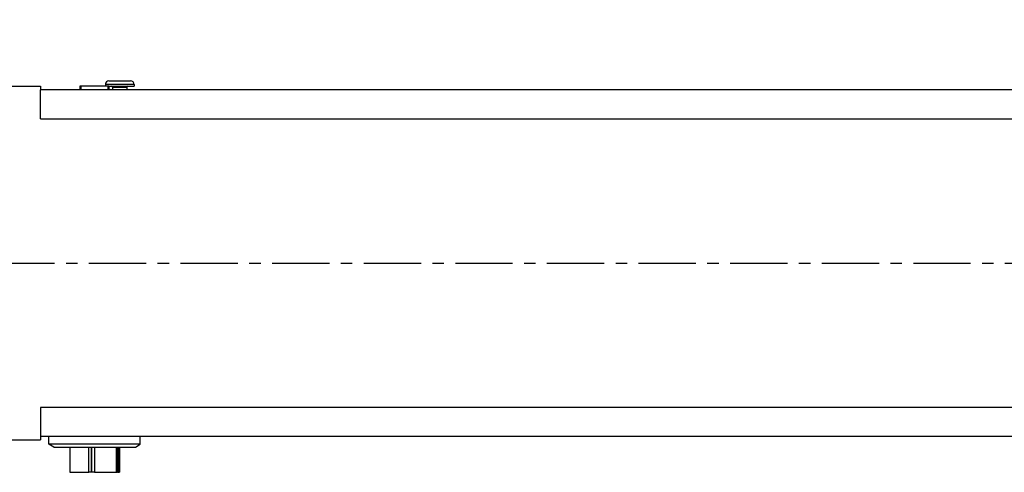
# Model space of a CAD drawing. Extents: x 47048 to 48733, y 10397 to 11585.
# Tile 3 of 25: x 47358 to 47631, y 10767 to 10892. Entities that reach past the tile are written whole.
import ezdxf

# ---------------------------------------------------------------- set-up
doc = ezdxf.new("R2010")
doc.units = 0
doc.header["$LTSCALE"] = 25.4
doc.linetypes.add('CENTER', pattern=[2, 1.25, -0.25, 0.25, -0.25])
doc.layers.get('0').update_dxf_attribs({"linetype": 'CONTINUOUS'})
doc.layers.get('Defpoints').update_dxf_attribs({"linetype": 'CONTINUOUS'})
doc.layers.add('ATA-CENTER', color=133, linetype='CENTER')
doc.layers.add('ATA-DIM', color=252, linetype='CONTINUOUS', lineweight=25)
doc.styles.get("Standard").update_dxf_attribs({"font": 'simplex.shx'})
doc.dimstyles.new('ata_A1', dxfattribs={"dimtxt": 4.2, "dimasz": 4.2, "dimexe": 2, "dimexo": 2, "dimgap": 2, "dimtad": 0, "dimtih": 1, "dimtoh": 1, "dimdec": 6, "dimdsep": 46, "dimtxsty": 'Standard', "dimcen": 0, "dimclrd": 252, "dimclre": 252, "dimclrt": 4, "dimadec": 6, "dimazin": 2, "dimtfac": 1, "dimtdec": 6, "dimtofl": 0, "dimtmove": 0, "dimatfit": 3, "dimfxl": 0, "dimtolj": 1, "dimtzin": 0, "dimlwd": 0, "dimlwe": 0, "dimarcsym": 0})

# ---------------------------------------------------------------- blocks, each defined once
blk = doc.blocks.new('*D19542')
at = {"layer": 'ATA-DIM', "color": 252, "lineweight": 0}
for p, q in [((47208.04, 11010), (47208.04, 11107.25)), ((47921.04, 10886), (47921.04, 11107.25)), ((47216.44, 11103.25), (47589.08, 11103.25)), ((47912.64, 11103.25), (47640, 11103.25))]:
    blk.add_line(p, q, dxfattribs=at)
at = {"layer": 'ATA-DIM', "color": 252}
for points in [[(47216.44, 11104.65), (47216.44, 11101.85), (47208.04, 11103.25)], [(47912.64, 11101.85), (47912.64, 11104.65), (47921.04, 11103.25)]]:
    blk.add_solid(points, dxfattribs=at)
at = {"layer": 'Defpoints', "color": 0}
for p in [(47921.04, 11103.25), (47208.04, 11006), (47921.04, 10882)]:
    blk.add_point(p, dxfattribs=at)
at = {"layer": 'ATA-DIM', "color": 4, "ltscale": 0.2, "insert": (47593.08, 11107.45), "char_height": 8.4, "attachment_point": 1}
blk.add_mtext('\\A1;   713', dxfattribs=at)
blk = doc.blocks.new('*D19558')
at = {"layer": 'ATA-DIM', "color": 252, "lineweight": 0}
for p, q in [((47208.04, 11010), (47208.04, 11107.25)), ((47921.04, 10886), (47921.04, 11107.25)), ((47216.44, 11103.25), (47589.08, 11103.25)), ((47912.64, 11103.25), (47640, 11103.25))]:
    blk.add_line(p, q, dxfattribs=at)
at = {"layer": 'ATA-DIM', "color": 252}
for points in [[(47216.44, 11104.65), (47216.44, 11101.85), (47208.04, 11103.25)], [(47912.64, 11101.85), (47912.64, 11104.65), (47921.04, 11103.25)]]:
    blk.add_solid(points, dxfattribs=at)
at = {"layer": 'Defpoints', "color": 0}
for p in [(47921.04, 11103.25), (47208.04, 11006), (47921.04, 10882)]:
    blk.add_point(p, dxfattribs=at)
at = {"layer": 'ATA-DIM', "color": 4, "ltscale": 0.2, "insert": (47593.08, 11107.45), "char_height": 8.4, "attachment_point": 1}
blk.add_mtext('\\A1;   713', dxfattribs=at)

msp = doc.modelspace()

# ---------------------------------------------------------------- linework, layer by layer
for p, q in [((47383.0396631, 10875.003029), (47389.0396631, 10875.003029)), ((47352.5396631, 10873.503029), (47364.0396631, 10873.503029)), ((47364.0396631, 10873.503029), (47364.0396631, 10872.503029)), ((47364.0396631, 10864.503029), (47364.0396631, 10872.503029)), ((47834.0396631, 10872.503029), (47364.0396631, 10872.503029)), ((47375.0396631, 10873.603029), (47375.2396631, 10873.603029)), ((47375.0396631, 10873.103029), (47375.0396631, 10873.603029)), ((47375.0396631, 10873.103029), (47375.2396631, 10873.103029)), ((47375.0396631, 10872.503029), (47375.0396631, 10873.103029)), ((47375.2396631, 10873.603029), (47382.8396631, 10873.603029)), ((47375.2396631, 10873.603029), (47375.2396631, 10872.503029)), ((47375.2546631, 10873.593029), (47382.8246631, 10873.593029)), ((47375.2546631, 10873.593029), (47375.2546631, 10872.593029)), ((47375.2546631, 10872.593029), (47382.8246631, 10872.593029)), ((47375.2546631, 10872.503029), (47375.2546631, 10872.593029)), ((47382.0396631, 10874.003029), (47382.0396631, 10873.603029)), ((47390.0396631, 10874.003029), (47382.0396631, 10874.003029)), ((47382.8246631, 10872.593029), (47382.8246631, 10873.593029)), ((47382.8246631, 10872.593029), (47382.8246631, 10872.503029)), ((47382.8396631, 10872.503029), (47382.8396631, 10873.603029)), ((47382.8396631, 10873.603029), (47383.0396631, 10873.603029)), ((47382.8396631, 10873.103029), (47383.0396631, 10873.103029)), ((47383.0396631, 10873.603029), (47383.0396631, 10873.103029)), ((47383.0396631, 10873.503029), (47390.0396631, 10873.503029)), ((47383.0396631, 10873.103029), (47383.0396631, 10872.503029)), ((47384.0396631, 10873.303029), (47384.0396631, 10872.503029)), ((47384.0396631, 10873.303029), (47388.0396631, 10873.303029)), ((47388.0396631, 10873.303029), (47388.0396631, 10872.503029)), ((47390.0396631, 10874.003029), (47390.0396631, 10873.503029)), ((47364.0396631, 10864.503029), (47834.0396631, 10864.503029)), ((47364.0396631, 10784.503029), (47364.0396631, 10776.503029)), ((47834.0396631, 10784.503029), (47364.0396631, 10784.503029)), ((47364.0396631, 10776.503029), (47364.0396631, 10775.503029)), ((47364.0396631, 10776.503029), (47834.0396631, 10776.503029)), ((47366.3396631, 10774.2967764), (47366.3396631, 10776.503029)), ((47391.7396631, 10774.2967764), (47391.7396631, 10776.503029)), ((47352.5396631, 10775.503029), (47364.0396631, 10775.503029)), ((47367.7144741, 10773.503029), (47366.3396631, 10774.2967764)), ((47391.7396631, 10774.2967764), (47366.3396631, 10774.2967764)), ((47367.7144741, 10773.503029), (47390.3648521, 10773.503029)), ((47372.1558201, 10773.503029), (47372.1558201, 10766.503029)), ((47377.4455931, 10766.503029), (47377.4455931, 10773.503029)), ((47378.1540548, 10773.503029), (47378.1540548, 10766.503029)), ((47378.3356048, 10766.503029), (47378.3356048, 10773.503029)), ((47379.0352596, 10773.503029), (47379.0352596, 10766.503029)), ((47385.0718604, 10773.503029), (47385.0718604, 10766.503029)), ((47385.4069083, 10766.503029), (47385.4069083, 10773.503029)), ((47385.5884582, 10773.503029), (47385.5884582, 10766.503029)), ((47385.9235061, 10773.503029), (47385.9235061, 10766.503029)), ((47390.3648521, 10773.503029), (47391.7396631, 10774.2967764)), ((47372.1558201, 10766.503029), (47377.4455931, 10766.503029)), ((47378.1540548, 10766.503029), (47377.4455931, 10766.503029)), ((47378.3356048, 10766.503029), (47378.1540548, 10766.503029)), ((47379.0352596, 10766.503029), (47378.3356048, 10766.503029)), ((47379.0352596, 10766.503029), (47385.0718604, 10766.503029)), ((47385.0718604, 10766.503029), (47385.4069083, 10766.503029)), ((47385.5884582, 10766.503029), (47385.4069083, 10766.503029)), ((47385.5884582, 10766.503029), (47385.9235061, 10766.503029))]:
    msp.add_line(p, q)
for centre, radius, start, end in [((47383.0396631, 10874.003029), 1, 90, 180), ((47389.0396631, 10874.003029), 1, 0, 90), ((47383.8396631, 10873.303029), 0.2, 0, 90), ((47388.2396631, 10873.303029), 0.2, 90, 180)]:
    msp.add_arc(centre, radius, start, end)
at = {"layer": 'ATA-CENTER', "ltscale": 0.5}
msp.add_line((47225.0960349, 10824.503029), (48285.1200327, 10824.503029), dxfattribs=at)

# ---------------------------------------------------------------- dimensions: what is measured, and where the dimension line sits
at = {"layer": 'ATA-DIM'}
for picture in ['*D19542', '*D19558']:
    dim = msp.add_linear_dim(base=(47921.0396631, 11103.2499225), p1=(47208.0396631, 11006.003029), p2=(47921.0396631, 10882.003029), angle=180, text='   <>', dimstyle='ata_A1', override={"dimscale": 2, "dimdec": 3, "dimpost": '', "dimtol": 0, "dimlim": 0, "dimtp": 0, "dimtm": 0, "dimtfac": 0.857143, "dimtdec": 2, "dimtolj": 1, "dimtzin": 0}, dxfattribs=at)
    dim.commit()
    dim.dimension.update_dxf_attribs({"geometry": picture, "text_midpoint": (47614.5396631, 11103.2499225), "dimtype": 160})

doc.saveas('drawing.dxf')
